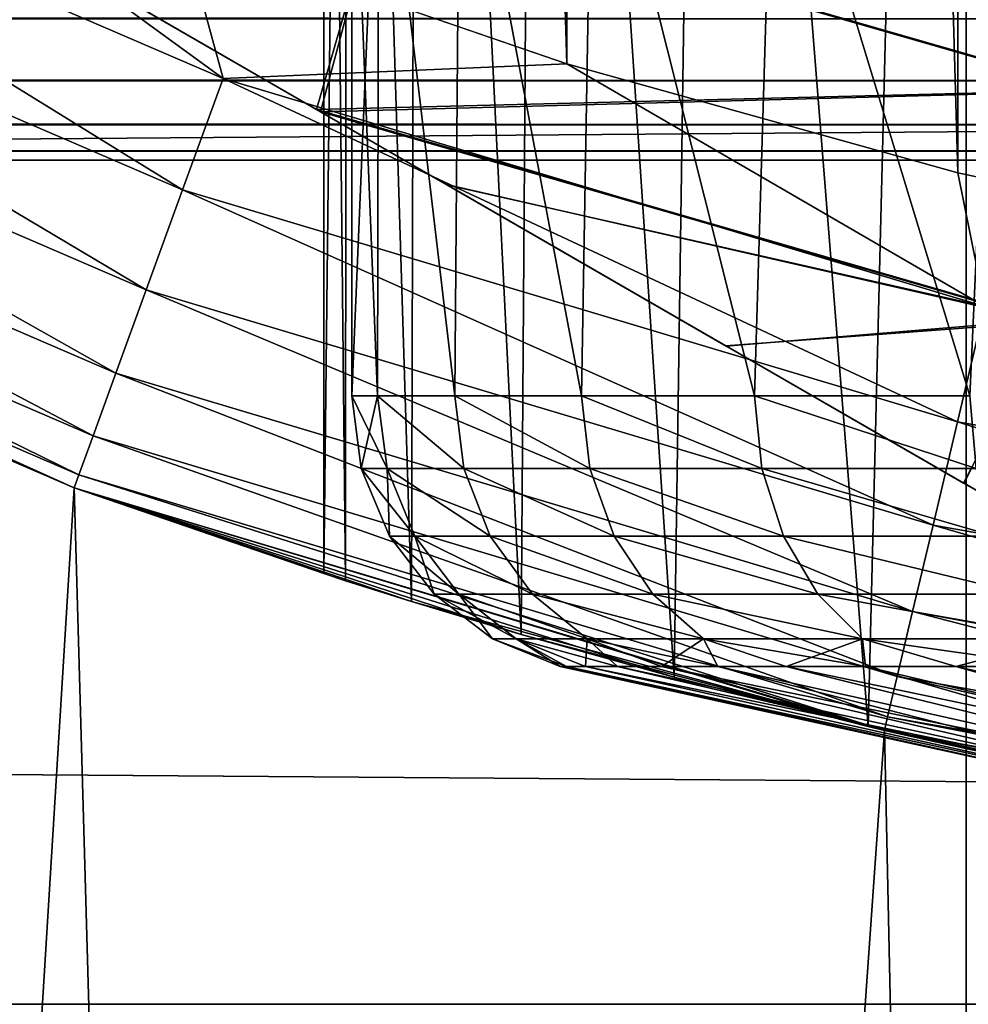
# Model space of a CAD drawing. Header units: millimetres. Extents: x -128 to 173, y -40 to 30.
# Tile 149 of 256: x 71.96 to 73.65, y -13.14 to -11.38. Entities that reach past the tile are written whole.
import ezdxf

# ---------------------------------------------------------------- set-up
doc = ezdxf.new("R2010")
doc.units = ezdxf.units.MM
doc.header["$LTSCALE"] = 56.728605
for name, color, linetype in [('205', 7, 'CONTINUOUS'), ('206', 7, 'CONTINUOUS'), ('208', 7, 'CONTINUOUS'), ('209', 7, 'CONTINUOUS'), ('210', 7, 'CONTINUOUS'), ('212', 7, 'CONTINUOUS'), ('230', 7, 'CONTINUOUS'), ('235', 7, 'CONTINUOUS'), ('236', 7, 'CONTINUOUS'), ('242', 7, 'CONTINUOUS'), ('4', 7, 'CONTINUOUS'), ('74', 7, 'CONTINUOUS'), ('76', 7, 'CONTINUOUS'), ('86', 7, 'CONTINUOUS')]:
    doc.layers.add(name, color=color, linetype=linetype)

msp = doc.modelspace()

# ---------------------------------------------------------------- linework, layer by layer
at = {"layer": '205', "color": 7, "linetype": 'CONTINUOUS'}
for points in [[(73.6335, 11.6526, -47.6), (74.343, -11.8045, -47.6), (74.343, 11.8045, -47.6), (73.6335, 11.6526, -47.6)], [(72.9344, 11.458, -47.6), (73.6335, -11.6526, -47.6), (73.6335, 11.6526, -47.6), (72.9344, 11.458, -47.6)], [(73.6335, -11.6526, -47.6), (74.343, -11.8045, -47.6), (73.6335, 11.6526, -47.6), (73.6335, -11.6526, -47.6)], [(72.2489, 11.2218, -47.6), (72.9344, -11.458, -47.6), (72.9344, 11.458, -47.6), (72.2489, 11.2218, -47.6)], [(72.9344, -11.458, -47.6), (73.6335, -11.6526, -47.6), (72.9344, 11.458, -47.6), (72.9344, -11.458, -47.6)], [(72.2489, -11.2218, -47.6), (72.9344, -11.458, -47.6), (72.2489, 11.2218, -47.6), (72.2489, -11.2218, -47.6)]]:
    msp.add_3dface(points, dxfattribs=at)
at = {"layer": '206', "color": 7, "linetype": 'CONTINUOUS'}
for points in [[(70.92, -11.1106, -47.6986), (72.2476, -11.6833, -47.6986), (71.015, -10.9215, -47.6248), (70.92, -11.1106, -47.6986)], [(71.5792, -10.9446, -47.6), (71.015, -10.9215, -47.6248), (72.32, -11.4844, -47.6248), (71.5792, -10.9446, -47.6)], [(71.015, -10.9215, -47.6248), (72.2476, -11.6833, -47.6986), (72.32, -11.4844, -47.6248), (71.015, -10.9215, -47.6248)], [(72.2489, -11.2218, -47.6), (71.5792, -10.9446, -47.6), (72.32, -11.4844, -47.6248), (72.2489, -11.2218, -47.6)], [(70.8348, -11.2803, -47.8177), (72.1827, -11.8617, -47.8177), (70.92, -11.1106, -47.6986), (70.8348, -11.2803, -47.8177)], [(70.92, -11.1106, -47.6986), (72.1827, -11.8617, -47.8177), (72.2476, -11.6833, -47.6986), (70.92, -11.1106, -47.6986)], [(72.9344, -11.458, -47.6), (72.2489, -11.2218, -47.6), (72.32, -11.4844, -47.6248), (72.9344, -11.458, -47.6)], [(70.7637, -11.422, -47.9762), (72.1285, -12.0107, -47.9762), (70.8348, -11.2803, -47.8177), (70.7637, -11.422, -47.9762)], [(70.8348, -11.2803, -47.8177), (72.1285, -12.0107, -47.9762), (72.1827, -11.8617, -47.8177), (70.8348, -11.2803, -47.8177)], [(70.7101, -11.5286, -48.1659), (72.0876, -12.1229, -48.1659), (70.7637, -11.422, -47.9762), (70.7101, -11.5286, -48.1659)], [(70.7637, -11.422, -47.9762), (72.0876, -12.1229, -48.1659), (72.1285, -12.0107, -47.9762), (70.7637, -11.422, -47.9762)], [(72.9344, -11.458, -47.6), (72.32, -11.4844, -47.6248), (73.6815, -11.892, -47.6248), (72.9344, -11.458, -47.6)], [(73.6335, -11.6526, -47.6), (72.9344, -11.458, -47.6), (73.6815, -11.892, -47.6248), (73.6335, -11.6526, -47.6)], [(72.2476, -11.6833, -47.6986), (73.6327, -12.0979, -47.6986), (72.32, -11.4844, -47.6248), (72.2476, -11.6833, -47.6986)], [(72.32, -11.4844, -47.6248), (73.6327, -12.0979, -47.6986), (73.6815, -11.892, -47.6248), (72.32, -11.4844, -47.6248)], [(70.6769, -11.5948, -48.3775), (72.0623, -12.1924, -48.3775), (70.7101, -11.5286, -48.1659), (70.6769, -11.5948, -48.3775)], [(70.7101, -11.5286, -48.1659), (72.0623, -12.1924, -48.3775), (72.0876, -12.1229, -48.1659), (70.7101, -11.5286, -48.1659)], [(70.6656, -11.6172, -48.6), (72.0537, -12.216, -48.6), (70.6769, -11.5948, -48.3775), (70.6656, -11.6172, -48.6)], [(70.6769, -11.5948, -48.3775), (72.0537, -12.216, -48.6), (72.0623, -12.1924, -48.3775), (70.6769, -11.5948, -48.3775)], [(74.343, -11.8045, -47.6), (73.6335, -11.6526, -47.6), (73.6815, -11.892, -47.6248), (74.343, -11.8045, -47.6)], [(72.1827, -11.8617, -47.8177), (73.5889, -12.2827, -47.8177), (72.2476, -11.6833, -47.6986), (72.1827, -11.8617, -47.8177)], [(72.2476, -11.6833, -47.6986), (73.5889, -12.2827, -47.8177), (73.6327, -12.0979, -47.6986), (72.2476, -11.6833, -47.6986)], [(72.1285, -12.0107, -47.9762), (73.5524, -12.437, -47.9762), (72.1827, -11.8617, -47.8177), (72.1285, -12.0107, -47.9762)], [(72.1827, -11.8617, -47.8177), (73.5524, -12.437, -47.9762), (73.5889, -12.2827, -47.8177), (72.1827, -11.8617, -47.8177)], [(73.6327, -12.0979, -47.6986), (75.0566, -12.349, -47.6986), (73.6815, -11.892, -47.6248), (73.6327, -12.0979, -47.6986)], [(72.0876, -12.1229, -48.1659), (73.5249, -12.5531, -48.1659), (72.1285, -12.0107, -47.9762), (72.0876, -12.1229, -48.1659)], [(72.1285, -12.0107, -47.9762), (73.5249, -12.5531, -48.1659), (73.5524, -12.437, -47.9762), (72.1285, -12.0107, -47.9762)], [(73.5889, -12.2827, -47.8177), (75.0346, -12.5376, -47.8177), (73.6327, -12.0979, -47.6986), (73.5889, -12.2827, -47.8177)], [(73.6327, -12.0979, -47.6986), (75.0346, -12.5376, -47.8177), (75.0566, -12.349, -47.6986), (73.6327, -12.0979, -47.6986)], [(72.0623, -12.1924, -48.3775), (73.5078, -12.6252, -48.3775), (72.0876, -12.1229, -48.1659), (72.0623, -12.1924, -48.3775)], [(72.0876, -12.1229, -48.1659), (73.5078, -12.6252, -48.3775), (73.5249, -12.5531, -48.1659), (72.0876, -12.1229, -48.1659)], [(72.0537, -12.216, -48.6), (73.502, -12.6496, -48.6), (72.0623, -12.1924, -48.3775), (72.0537, -12.216, -48.6)], [(72.0623, -12.1924, -48.3775), (73.502, -12.6496, -48.6), (73.5078, -12.6252, -48.3775), (72.0623, -12.1924, -48.3775)], [(73.5524, -12.437, -47.9762), (75.0162, -12.6951, -47.9762), (73.5889, -12.2827, -47.8177), (73.5524, -12.437, -47.9762)], [(73.5889, -12.2827, -47.8177), (75.0162, -12.6951, -47.9762), (75.0346, -12.5376, -47.8177), (73.5889, -12.2827, -47.8177)], [(73.5249, -12.5531, -48.1659), (75.0023, -12.8136, -48.1659), (73.5524, -12.437, -47.9762), (73.5249, -12.5531, -48.1659)], [(73.5524, -12.437, -47.9762), (75.0023, -12.8136, -48.1659), (75.0162, -12.6951, -47.9762), (73.5524, -12.437, -47.9762)], [(73.5078, -12.6252, -48.3775), (74.9937, -12.8872, -48.3775), (73.5249, -12.5531, -48.1659), (73.5078, -12.6252, -48.3775)], [(73.5249, -12.5531, -48.1659), (74.9937, -12.8872, -48.3775), (75.0023, -12.8136, -48.1659), (73.5249, -12.5531, -48.1659)], [(73.502, -12.6496, -48.6), (74.9908, -12.9121, -48.6), (73.5078, -12.6252, -48.3775), (73.502, -12.6496, -48.6)], [(73.5078, -12.6252, -48.3775), (74.9908, -12.9121, -48.6), (74.9937, -12.8872, -48.3775), (73.5078, -12.6252, -48.3775)]]:
    msp.add_3dface(points, dxfattribs=at)
at = {"layer": '208', "color": 7, "linetype": 'CONTINUOUS'}
for points in [[(72.5, -12.3693, -63.1), (72.5, -8.665, -63.1), (72.5413, -8.684, -62.5264), (72.5, -12.3693, -63.1)], [(72.5391, -12.3819, -62.5418), (72.5, -12.3693, -63.1), (72.5413, -8.684, -62.5264), (72.5391, -12.3819, -62.5418)], [(72.6568, -12.4189, -61.9911), (72.5391, -12.3819, -62.5418), (72.5413, -8.684, -62.5264), (72.6568, -12.4189, -61.9911)], [(72.6667, -8.7401, -61.9572), (72.6568, -12.4189, -61.9911), (72.5413, -8.684, -62.5264), (72.6667, -8.7401, -61.9572)], [(72.8529, -12.4779, -61.4572), (72.6568, -12.4189, -61.9911), (72.6667, -8.7401, -61.9572), (72.8529, -12.4779, -61.4572)], [(72.8787, -8.83, -61.4011), (72.8529, -12.4779, -61.4572), (72.6667, -8.7401, -61.9572), (72.8787, -8.83, -61.4011)], [(73.1264, -12.5546, -60.9509), (72.8529, -12.4779, -61.4572), (72.8787, -8.83, -61.4011), (73.1264, -12.5546, -60.9509)], [(73.1786, -8.9471, -60.871), (73.1264, -12.5546, -60.9509), (72.8787, -8.83, -61.4011), (73.1786, -8.9471, -60.871)], [(73.4727, -12.6426, -60.4855), (73.1264, -12.5546, -60.9509), (73.1786, -8.9471, -60.871), (73.4727, -12.6426, -60.4855)], [(73.5616, -9.0801, -60.386), (73.4727, -12.6426, -60.4855), (73.1786, -8.9471, -60.871), (73.5616, -9.0801, -60.386)], [(73.8839, -12.7341, -60.0741), (73.4727, -12.6426, -60.4855), (73.5616, -9.0801, -60.386), (73.8839, -12.7341, -60.0741)], [(74.0153, -9.2146, -59.9653), (73.8839, -12.7341, -60.0741), (73.5616, -9.0801, -60.386), (74.0153, -9.2146, -59.9653)]]:
    msp.add_3dface(points, dxfattribs=at)
at = {"layer": '209', "color": 7, "linetype": 'CONTINUOUS'}
for points in [[(72.5, -8.665, -63.1), (72.5, -12.3693, -63.1), (72.5391, -12.3819, -63.6582), (72.5, -8.665, -63.1)], [(72.5, -8.665, -63.1), (72.5391, -12.3819, -63.6582), (72.5413, -8.684, -63.6736), (72.5, -8.665, -63.1)], [(72.5391, -12.3819, -63.6582), (72.6568, -12.4189, -64.2089), (72.5413, -8.684, -63.6736), (72.5391, -12.3819, -63.6582)], [(72.5413, -8.684, -63.6736), (72.6568, -12.4189, -64.2089), (72.6667, -8.7401, -64.2428), (72.5413, -8.684, -63.6736)], [(72.6568, -12.4189, -64.2089), (72.8529, -12.4779, -64.7428), (72.6667, -8.7401, -64.2428), (72.6568, -12.4189, -64.2089)], [(72.6667, -8.7401, -64.2428), (72.8529, -12.4779, -64.7428), (72.8787, -8.83, -64.7989), (72.6667, -8.7401, -64.2428)], [(72.8529, -12.4779, -64.7428), (73.1264, -12.5546, -65.2491), (72.8787, -8.83, -64.7989), (72.8529, -12.4779, -64.7428)], [(72.8787, -8.83, -64.7989), (73.1264, -12.5546, -65.2491), (73.1786, -8.9471, -65.329), (72.8787, -8.83, -64.7989)], [(73.1264, -12.5546, -65.2491), (73.4727, -12.6426, -65.7145), (73.1786, -8.9471, -65.329), (73.1264, -12.5546, -65.2491)], [(73.1786, -8.9471, -65.329), (73.4727, -12.6426, -65.7145), (73.5616, -9.0801, -65.814), (73.1786, -8.9471, -65.329)], [(73.4727, -12.6426, -65.7145), (73.8839, -12.7341, -66.1259), (73.5616, -9.0801, -65.814), (73.4727, -12.6426, -65.7145)], [(73.5616, -9.0801, -65.814), (73.8839, -12.7341, -66.1259), (74.0153, -9.2146, -66.2347), (73.5616, -9.0801, -65.814)]]:
    msp.add_3dface(points, dxfattribs=at)
at = {"layer": '210', "color": 7, "linetype": 'CONTINUOUS'}
for points in [[(72.9222, -12.5351, -63.1), (72.9337, -12.5351, -63.3858), (74.0775, -12.7888, -63.1), (72.9222, -12.5351, -63.1)], [(72.9337, -12.5351, -62.8142), (72.9222, -12.5351, -63.1), (74.0775, -12.7888, -63.1), (72.9337, -12.5351, -62.8142)], [(72.9337, -12.5351, -63.3858), (72.9679, -12.5351, -63.6698), (74.1072, -12.7888, -63.478), (72.9337, -12.5351, -63.3858)], [(74.0775, -12.7888, -63.1), (72.9337, -12.5351, -63.3858), (74.1072, -12.7888, -63.478), (74.0775, -12.7888, -63.1)], [(72.9679, -12.5351, -62.5302), (72.9337, -12.5351, -62.8142), (74.1072, -12.7888, -62.7219), (72.9679, -12.5351, -62.5302)], [(74.1072, -12.7888, -62.7219), (72.9337, -12.5351, -62.8142), (74.0775, -12.7888, -63.1), (74.1072, -12.7888, -62.7219)], [(72.9679, -12.5351, -63.6698), (73.0247, -12.5351, -63.9502), (74.1072, -12.7888, -63.478), (72.9679, -12.5351, -63.6698)], [(73.0247, -12.5351, -62.2498), (72.9679, -12.5351, -62.5302), (74.1955, -12.7888, -62.3532), (73.0247, -12.5351, -62.2498)], [(74.1955, -12.7888, -62.3532), (72.9679, -12.5351, -62.5302), (74.1072, -12.7888, -62.7219), (74.1955, -12.7888, -62.3532)], [(73.0247, -12.5351, -63.9502), (73.1037, -12.5351, -64.2251), (74.1955, -12.7888, -63.8468), (73.0247, -12.5351, -63.9502)], [(74.1072, -12.7888, -63.478), (73.0247, -12.5351, -63.9502), (74.1955, -12.7888, -63.8468), (74.1072, -12.7888, -63.478)], [(73.1037, -12.5351, -61.9749), (73.0247, -12.5351, -62.2498), (74.1955, -12.7888, -62.3532), (73.1037, -12.5351, -61.9749)], [(73.1037, -12.5351, -64.2251), (73.2045, -12.5351, -64.4929), (74.1955, -12.7888, -63.8468), (73.1037, -12.5351, -64.2251)], [(73.2045, -12.5351, -61.7071), (73.1037, -12.5351, -61.9749), (74.3403, -12.7888, -62.0027), (73.2045, -12.5351, -61.7071)], [(74.3403, -12.7888, -62.0027), (73.1037, -12.5351, -61.9749), (74.1955, -12.7888, -62.3532), (74.3403, -12.7888, -62.0027)], [(73.2045, -12.5351, -64.4929), (73.3263, -12.5351, -64.7517), (74.3402, -12.7888, -64.1972), (73.2045, -12.5351, -64.4929)], [(74.1955, -12.7888, -63.8468), (73.2045, -12.5351, -64.4929), (74.3402, -12.7888, -64.1972), (74.1955, -12.7888, -63.8468)], [(73.3263, -12.5351, -61.4483), (73.2045, -12.5351, -61.7071), (74.3403, -12.7888, -62.0027), (73.3263, -12.5351, -61.4483)], [(73.3263, -12.5351, -64.7517), (73.4684, -12.5351, -65), (74.3402, -12.7888, -64.1972), (73.3263, -12.5351, -64.7517)], [(73.4684, -12.5351, -61.2), (73.3263, -12.5351, -61.4483), (74.538, -12.7888, -61.6791), (73.4684, -12.5351, -61.2)], [(74.538, -12.7888, -61.6791), (73.3263, -12.5351, -61.4483), (74.3403, -12.7888, -62.0027), (74.538, -12.7888, -61.6791)], [(73.4684, -12.5351, -65), (73.6299, -12.5351, -65.2361), (74.5379, -12.7888, -64.5208), (73.4684, -12.5351, -65)], [(74.3402, -12.7888, -64.1972), (73.4684, -12.5351, -65), (74.5379, -12.7888, -64.5208), (74.3402, -12.7888, -64.1972)], [(73.6299, -12.5351, -60.9639), (73.4684, -12.5351, -61.2), (74.538, -12.7888, -61.6791), (73.6299, -12.5351, -60.9639)], [(73.6299, -12.5351, -65.2361), (73.8097, -12.5351, -65.4586), (74.5379, -12.7888, -64.5208), (73.6299, -12.5351, -65.2361)], [(73.8097, -12.5351, -60.7414), (73.6299, -12.5351, -60.9639), (74.7837, -12.7888, -61.3904), (73.8097, -12.5351, -60.7414)], [(74.7837, -12.7888, -61.3904), (73.6299, -12.5351, -60.9639), (74.538, -12.7888, -61.6791), (74.7837, -12.7888, -61.3904)]]:
    msp.add_3dface(points, dxfattribs=at)
at = {"layer": '212', "color": 7, "linetype": 'CONTINUOUS'}
for points in [[(72.55, -10.9, -63.1), (72.5986, -10.9, -63.7179), (72.55, -12.0517, -63.1), (72.55, -10.9, -63.1)], [(72.55, -12.0517, -63.1), (72.5986, -10.9, -63.7179), (72.5963, -12.0517, -63.7032), (72.55, -12.0517, -63.1)], [(72.5986, -10.9, -62.4821), (72.55, -10.9, -63.1), (72.5963, -12.0517, -62.4968), (72.5986, -10.9, -62.4821)], [(72.5963, -12.0517, -62.4968), (72.55, -10.9, -63.1), (72.55, -12.0517, -63.1), (72.5963, -12.0517, -62.4968)], [(72.5963, -12.0517, -63.7032), (72.5986, -10.9, -63.7179), (72.7342, -12.0517, -64.2922), (72.5963, -12.0517, -63.7032)], [(72.7342, -12.0517, -61.9078), (72.5986, -10.9, -62.4821), (72.5963, -12.0517, -62.4968), (72.7342, -12.0517, -61.9078)], [(72.5986, -10.9, -63.7179), (72.7433, -10.9, -64.3206), (72.7342, -12.0517, -64.2922), (72.5986, -10.9, -63.7179)], [(72.7433, -10.9, -61.8794), (72.5986, -10.9, -62.4821), (72.7342, -12.0517, -61.9078), (72.7433, -10.9, -61.8794)], [(72.7342, -12.0517, -64.2922), (72.7433, -10.9, -64.3206), (72.9605, -12.0517, -64.8533), (72.7342, -12.0517, -64.2922)], [(72.9605, -12.0517, -61.3467), (72.7433, -10.9, -61.8794), (72.7342, -12.0517, -61.9078), (72.9605, -12.0517, -61.3467)], [(72.7433, -10.9, -64.3206), (72.9805, -10.9, -64.8933), (72.9605, -12.0517, -64.8533), (72.7433, -10.9, -64.3206)], [(72.9805, -10.9, -61.3067), (72.7433, -10.9, -61.8794), (72.9605, -12.0517, -61.3467), (72.9805, -10.9, -61.3067)], [(72.9605, -12.0517, -64.8533), (72.9805, -10.9, -64.8933), (73.2697, -12.0517, -65.3733), (72.9605, -12.0517, -64.8533)], [(73.2697, -12.0517, -60.8267), (72.9805, -10.9, -61.3067), (72.9605, -12.0517, -61.3467), (73.2697, -12.0517, -60.8267)], [(72.9805, -10.9, -64.8933), (73.3044, -10.9, -65.4218), (73.2697, -12.0517, -65.3733), (72.9805, -10.9, -64.8933)], [(73.3044, -10.9, -60.7782), (72.9805, -10.9, -61.3067), (73.2697, -12.0517, -60.8267), (73.3044, -10.9, -60.7782)], [(73.2697, -12.0517, -65.3733), (73.3044, -10.9, -65.4218), (73.6547, -12.0517, -65.8399), (73.2697, -12.0517, -65.3733)], [(73.6547, -12.0517, -60.3601), (73.3044, -10.9, -60.7782), (73.2697, -12.0517, -60.8267), (73.6547, -12.0517, -60.3601)], [(73.3044, -10.9, -65.4218), (73.7069, -10.9, -65.8931), (73.6547, -12.0517, -65.8399), (73.3044, -10.9, -65.4218)], [(73.7069, -10.9, -60.3069), (73.3044, -10.9, -60.7782), (73.6547, -12.0517, -60.3601), (73.7069, -10.9, -60.3069)]]:
    msp.add_3dface(points, dxfattribs=at)
at = {"layer": '230', "color": 7, "linetype": 'CONTINUOUS'}
for points in [[(72.5963, -12.0517, -62.4968), (72.55, -12.0517, -63.1), (72.6132, -12.1815, -62.4998), (72.5963, -12.0517, -62.4968)], [(72.55, -12.0517, -63.1), (72.5963, -12.0517, -63.7032), (72.5671, -12.1815, -63.1), (72.55, -12.0517, -63.1)], [(72.55, -12.0517, -63.1), (72.5671, -12.1815, -63.1), (72.6132, -12.1815, -62.4998), (72.55, -12.0517, -63.1)], [(72.5963, -12.0517, -63.7032), (72.6132, -12.1815, -63.7002), (72.5671, -12.1815, -63.1), (72.5963, -12.0517, -63.7032)], [(72.7342, -12.0517, -61.9078), (72.5963, -12.0517, -62.4968), (72.7503, -12.1815, -61.9136), (72.7342, -12.0517, -61.9078)], [(72.5963, -12.0517, -62.4968), (72.6132, -12.1815, -62.4998), (72.7503, -12.1815, -61.9136), (72.5963, -12.0517, -62.4968)], [(72.5963, -12.0517, -63.7032), (72.7342, -12.0517, -64.2922), (72.7503, -12.1815, -64.2864), (72.5963, -12.0517, -63.7032)], [(72.5963, -12.0517, -63.7032), (72.7503, -12.1815, -64.2864), (72.6132, -12.1815, -63.7002), (72.5963, -12.0517, -63.7032)], [(72.9605, -12.0517, -61.3467), (72.7342, -12.0517, -61.9078), (72.9753, -12.1815, -61.3553), (72.9605, -12.0517, -61.3467)], [(72.7342, -12.0517, -61.9078), (72.7503, -12.1815, -61.9136), (72.9753, -12.1815, -61.3553), (72.7342, -12.0517, -61.9078)], [(72.7342, -12.0517, -64.2922), (72.9605, -12.0517, -64.8533), (72.9753, -12.1815, -64.8447), (72.7342, -12.0517, -64.2922)], [(72.7342, -12.0517, -64.2922), (72.9753, -12.1815, -64.8447), (72.7503, -12.1815, -64.2864), (72.7342, -12.0517, -64.2922)], [(73.2697, -12.0517, -60.8267), (72.9605, -12.0517, -61.3467), (73.2829, -12.1815, -60.8378), (73.2697, -12.0517, -60.8267)], [(72.9605, -12.0517, -61.3467), (72.9753, -12.1815, -61.3553), (73.2829, -12.1815, -60.8378), (72.9605, -12.0517, -61.3467)], [(72.9605, -12.0517, -64.8533), (73.2697, -12.0517, -65.3733), (73.2829, -12.1815, -65.3622), (72.9605, -12.0517, -64.8533)], [(72.9605, -12.0517, -64.8533), (73.2829, -12.1815, -65.3622), (72.9753, -12.1815, -64.8447), (72.9605, -12.0517, -64.8533)], [(73.6547, -12.0517, -60.3601), (73.2697, -12.0517, -60.8267), (73.6658, -12.1815, -60.3733), (73.6547, -12.0517, -60.3601)], [(73.2697, -12.0517, -60.8267), (73.2829, -12.1815, -60.8378), (73.6658, -12.1815, -60.3733), (73.2697, -12.0517, -60.8267)], [(73.2697, -12.0517, -65.3733), (73.6547, -12.0517, -65.8399), (73.6658, -12.1815, -65.8267), (73.2697, -12.0517, -65.3733)], [(73.2697, -12.0517, -65.3733), (73.6658, -12.1815, -65.8267), (73.2829, -12.1815, -65.3622), (73.2697, -12.0517, -65.3733)], [(72.6174, -12.3024, -63.1), (72.6627, -12.3024, -62.5085), (72.5671, -12.1815, -63.1), (72.6174, -12.3024, -63.1)], [(72.6132, -12.1815, -63.7002), (72.6174, -12.3024, -63.1), (72.5671, -12.1815, -63.1), (72.6132, -12.1815, -63.7002)], [(72.5671, -12.1815, -63.1), (72.6627, -12.3024, -62.5085), (72.6132, -12.1815, -62.4998), (72.5671, -12.1815, -63.1)], [(72.7976, -12.3024, -64.2691), (72.6627, -12.3024, -63.6915), (72.6132, -12.1815, -63.7002), (72.7976, -12.3024, -64.2691)], [(72.7503, -12.1815, -64.2864), (72.7976, -12.3024, -64.2691), (72.6132, -12.1815, -63.7002), (72.7503, -12.1815, -64.2864)], [(72.6627, -12.3024, -63.6915), (72.6174, -12.3024, -63.1), (72.6132, -12.1815, -63.7002), (72.6627, -12.3024, -63.6915)], [(72.6627, -12.3024, -62.5085), (72.7976, -12.3024, -61.9309), (72.6132, -12.1815, -62.4998), (72.6627, -12.3024, -62.5085)], [(72.6132, -12.1815, -62.4998), (72.7976, -12.3024, -61.9309), (72.7503, -12.1815, -61.9136), (72.6132, -12.1815, -62.4998)], [(73.0189, -12.3024, -64.8195), (72.7976, -12.3024, -64.2691), (72.7503, -12.1815, -64.2864), (73.0189, -12.3024, -64.8195)], [(72.9753, -12.1815, -64.8447), (73.0189, -12.3024, -64.8195), (72.7503, -12.1815, -64.2864), (72.9753, -12.1815, -64.8447)], [(72.7976, -12.3024, -61.9309), (73.0189, -12.3024, -61.3805), (72.7503, -12.1815, -61.9136), (72.7976, -12.3024, -61.9309)], [(72.7503, -12.1815, -61.9136), (73.0189, -12.3024, -61.3805), (72.9753, -12.1815, -61.3553), (72.7503, -12.1815, -61.9136)], [(73.3215, -12.3024, -65.3297), (73.0189, -12.3024, -64.8195), (72.9753, -12.1815, -64.8447), (73.3215, -12.3024, -65.3297)], [(73.2829, -12.1815, -65.3622), (73.3215, -12.3024, -65.3297), (72.9753, -12.1815, -64.8447), (73.2829, -12.1815, -65.3622)], [(73.0189, -12.3024, -61.3805), (73.3215, -12.3024, -60.8703), (72.9753, -12.1815, -61.3553), (73.0189, -12.3024, -61.3805)], [(72.9753, -12.1815, -61.3553), (73.3215, -12.3024, -60.8703), (73.2829, -12.1815, -60.8378), (72.9753, -12.1815, -61.3553)], [(73.6982, -12.3024, -65.7879), (73.3215, -12.3024, -65.3297), (73.2829, -12.1815, -65.3622), (73.6982, -12.3024, -65.7879)], [(73.6658, -12.1815, -65.8267), (73.6982, -12.3024, -65.7879), (73.2829, -12.1815, -65.3622), (73.6658, -12.1815, -65.8267)], [(73.3215, -12.3024, -60.8703), (73.6982, -12.3024, -60.4121), (73.2829, -12.1815, -60.8378), (73.3215, -12.3024, -60.8703)], [(73.2829, -12.1815, -60.8378), (73.6982, -12.3024, -60.4121), (73.6658, -12.1815, -60.3733), (73.2829, -12.1815, -60.8378)], [(72.6973, -12.4062, -63.1), (72.7415, -12.4062, -62.5224), (72.6174, -12.3024, -63.1), (72.6973, -12.4062, -63.1)], [(72.6627, -12.3024, -63.6915), (72.6973, -12.4062, -63.1), (72.6174, -12.3024, -63.1), (72.6627, -12.3024, -63.6915)], [(72.6174, -12.3024, -63.1), (72.7415, -12.4062, -62.5224), (72.6627, -12.3024, -62.5085), (72.6174, -12.3024, -63.1)], [(72.8728, -12.4062, -64.2417), (72.7415, -12.4062, -63.6776), (72.6627, -12.3024, -63.6915), (72.8728, -12.4062, -64.2417)], [(72.7976, -12.3024, -64.2691), (72.8728, -12.4062, -64.2417), (72.6627, -12.3024, -63.6915), (72.7976, -12.3024, -64.2691)], [(72.7415, -12.4062, -63.6776), (72.6973, -12.4062, -63.1), (72.6627, -12.3024, -63.6915), (72.7415, -12.4062, -63.6776)], [(72.7415, -12.4062, -62.5224), (72.8728, -12.4062, -61.9583), (72.6627, -12.3024, -62.5085), (72.7415, -12.4062, -62.5224)], [(72.6627, -12.3024, -62.5085), (72.8728, -12.4062, -61.9583), (72.7976, -12.3024, -61.9309), (72.6627, -12.3024, -62.5085)], [(73.0883, -12.4062, -64.7794), (72.8728, -12.4062, -64.2417), (72.7976, -12.3024, -64.2691), (73.0883, -12.4062, -64.7794)], [(73.0189, -12.3024, -64.8195), (73.0883, -12.4062, -64.7794), (72.7976, -12.3024, -64.2691), (73.0189, -12.3024, -64.8195)], [(72.8728, -12.4062, -61.9583), (73.0883, -12.4062, -61.4206), (72.7976, -12.3024, -61.9309), (72.8728, -12.4062, -61.9583)], [(72.7976, -12.3024, -61.9309), (73.0883, -12.4062, -61.4206), (73.0189, -12.3024, -61.3805), (72.7976, -12.3024, -61.9309)], [(73.3829, -12.4062, -65.2781), (73.0883, -12.4062, -64.7794), (73.0189, -12.3024, -64.8195), (73.3829, -12.4062, -65.2781)], [(73.3215, -12.3024, -65.3297), (73.3829, -12.4062, -65.2781), (73.0189, -12.3024, -64.8195), (73.3215, -12.3024, -65.3297)], [(73.0883, -12.4062, -61.4206), (73.3829, -12.4062, -60.9219), (73.0189, -12.3024, -61.3805), (73.0883, -12.4062, -61.4206)], [(73.0189, -12.3024, -61.3805), (73.3829, -12.4062, -60.9219), (73.3215, -12.3024, -60.8703), (73.0189, -12.3024, -61.3805)], [(73.7499, -12.4062, -65.7262), (73.3829, -12.4062, -65.2781), (73.3215, -12.3024, -65.3297), (73.7499, -12.4062, -65.7262)], [(73.6982, -12.3024, -65.7879), (73.7499, -12.4062, -65.7262), (73.3215, -12.3024, -65.3297), (73.6982, -12.3024, -65.7879)], [(73.3829, -12.4062, -60.9219), (73.7499, -12.4062, -60.4738), (73.3215, -12.3024, -60.8703), (73.3829, -12.4062, -60.9219)], [(73.3215, -12.3024, -60.8703), (73.7499, -12.4062, -60.4738), (73.6982, -12.3024, -60.4121), (73.3215, -12.3024, -60.8703)], [(72.8015, -12.4856, -63.1), (72.8441, -12.4856, -62.5406), (72.6973, -12.4062, -63.1), (72.8015, -12.4856, -63.1)], [(72.7415, -12.4062, -63.6776), (72.8015, -12.4856, -63.1), (72.6973, -12.4062, -63.1), (72.7415, -12.4062, -63.6776)], [(72.6973, -12.4062, -63.1), (72.8441, -12.4856, -62.5406), (72.7415, -12.4062, -62.5224), (72.6973, -12.4062, -63.1)], [(72.9708, -12.4856, -64.206), (72.8441, -12.4856, -63.6594), (72.7415, -12.4062, -63.6776), (72.9708, -12.4856, -64.206)], [(72.8728, -12.4062, -64.2417), (72.9708, -12.4856, -64.206), (72.7415, -12.4062, -63.6776), (72.8728, -12.4062, -64.2417)], [(72.8441, -12.4856, -63.6594), (72.8015, -12.4856, -63.1), (72.7415, -12.4062, -63.6776), (72.8441, -12.4856, -63.6594)], [(72.8441, -12.4856, -62.5406), (72.9708, -12.4856, -61.994), (72.7415, -12.4062, -62.5224), (72.8441, -12.4856, -62.5406)], [(72.7415, -12.4062, -62.5224), (72.9708, -12.4856, -61.994), (72.8728, -12.4062, -61.9583), (72.7415, -12.4062, -62.5224)], [(73.1787, -12.4856, -64.7271), (72.9708, -12.4856, -64.206), (72.8728, -12.4062, -64.2417), (73.1787, -12.4856, -64.7271)], [(73.0883, -12.4062, -64.7794), (73.1787, -12.4856, -64.7271), (72.8728, -12.4062, -64.2417), (73.0883, -12.4062, -64.7794)], [(72.9708, -12.4856, -61.994), (73.1787, -12.4856, -61.4729), (72.8728, -12.4062, -61.9583), (72.9708, -12.4856, -61.994)], [(72.8728, -12.4062, -61.9583), (73.1787, -12.4856, -61.4729), (73.0883, -12.4062, -61.4206), (72.8728, -12.4062, -61.9583)], [(73.463, -12.4856, -65.2108), (73.1787, -12.4856, -64.7271), (73.0883, -12.4062, -64.7794), (73.463, -12.4856, -65.2108)], [(73.3829, -12.4062, -65.2781), (73.463, -12.4856, -65.2108), (73.0883, -12.4062, -64.7794), (73.3829, -12.4062, -65.2781)], [(73.1787, -12.4856, -61.4729), (73.463, -12.4856, -60.9892), (73.0883, -12.4062, -61.4206), (73.1787, -12.4856, -61.4729)], [(73.0883, -12.4062, -61.4206), (73.463, -12.4856, -60.9892), (73.3829, -12.4062, -60.9219), (73.0883, -12.4062, -61.4206)], [(73.8172, -12.4856, -65.6459), (73.463, -12.4856, -65.2108), (73.3829, -12.4062, -65.2781), (73.8172, -12.4856, -65.6459)], [(73.7499, -12.4062, -65.7262), (73.8172, -12.4856, -65.6459), (73.3829, -12.4062, -65.2781), (73.7499, -12.4062, -65.7262)], [(73.463, -12.4856, -60.9892), (73.8172, -12.4856, -60.5541), (73.3829, -12.4062, -60.9219), (73.463, -12.4856, -60.9892)], [(73.3829, -12.4062, -60.9219), (73.8172, -12.4856, -60.5541), (73.7499, -12.4062, -60.4738), (73.3829, -12.4062, -60.9219)], [(72.9222, -12.5351, -63.1), (72.9337, -12.5351, -62.8142), (72.8015, -12.4856, -63.1), (72.9222, -12.5351, -63.1)], [(72.8441, -12.4856, -63.6594), (72.9222, -12.5351, -63.1), (72.8015, -12.4856, -63.1), (72.8441, -12.4856, -63.6594)], [(72.8015, -12.4856, -63.1), (72.9337, -12.5351, -62.8142), (72.8441, -12.4856, -62.5406), (72.8015, -12.4856, -63.1)], [(72.9679, -12.5351, -63.6698), (72.9337, -12.5351, -63.3858), (72.8441, -12.4856, -63.6594), (72.9679, -12.5351, -63.6698)], [(72.9708, -12.4856, -64.206), (72.9679, -12.5351, -63.6698), (72.8441, -12.4856, -63.6594), (72.9708, -12.4856, -64.206)], [(72.9337, -12.5351, -63.3858), (72.9222, -12.5351, -63.1), (72.8441, -12.4856, -63.6594), (72.9337, -12.5351, -63.3858)], [(72.9337, -12.5351, -62.8142), (72.9679, -12.5351, -62.5302), (72.8441, -12.4856, -62.5406), (72.9337, -12.5351, -62.8142)], [(72.9679, -12.5351, -62.5302), (73.0247, -12.5351, -62.2498), (72.8441, -12.4856, -62.5406), (72.9679, -12.5351, -62.5302)], [(72.8441, -12.4856, -62.5406), (73.0247, -12.5351, -62.2498), (72.9708, -12.4856, -61.994), (72.8441, -12.4856, -62.5406)], [(73.0247, -12.5351, -63.9502), (72.9679, -12.5351, -63.6698), (72.9708, -12.4856, -64.206), (73.0247, -12.5351, -63.9502)], [(73.1037, -12.5351, -64.2251), (73.0247, -12.5351, -63.9502), (72.9708, -12.4856, -64.206), (73.1037, -12.5351, -64.2251)], [(73.1787, -12.4856, -64.7271), (73.1037, -12.5351, -64.2251), (72.9708, -12.4856, -64.206), (73.1787, -12.4856, -64.7271)], [(73.0247, -12.5351, -62.2498), (73.1037, -12.5351, -61.9749), (72.9708, -12.4856, -61.994), (73.0247, -12.5351, -62.2498)], [(73.1037, -12.5351, -61.9749), (73.2045, -12.5351, -61.7071), (72.9708, -12.4856, -61.994), (73.1037, -12.5351, -61.9749)], [(72.9708, -12.4856, -61.994), (73.2045, -12.5351, -61.7071), (73.1787, -12.4856, -61.4729), (72.9708, -12.4856, -61.994)], [(73.2045, -12.5351, -64.4929), (73.1037, -12.5351, -64.2251), (73.1787, -12.4856, -64.7271), (73.2045, -12.5351, -64.4929)], [(73.3263, -12.5351, -64.7517), (73.2045, -12.5351, -64.4929), (73.1787, -12.4856, -64.7271), (73.3263, -12.5351, -64.7517)], [(73.463, -12.4856, -65.2108), (73.3263, -12.5351, -64.7517), (73.1787, -12.4856, -64.7271), (73.463, -12.4856, -65.2108)], [(73.2045, -12.5351, -61.7071), (73.3263, -12.5351, -61.4483), (73.1787, -12.4856, -61.4729), (73.2045, -12.5351, -61.7071)], [(73.3263, -12.5351, -61.4483), (73.4684, -12.5351, -61.2), (73.1787, -12.4856, -61.4729), (73.3263, -12.5351, -61.4483)], [(73.1787, -12.4856, -61.4729), (73.4684, -12.5351, -61.2), (73.463, -12.4856, -60.9892), (73.1787, -12.4856, -61.4729)], [(73.4684, -12.5351, -65), (73.3263, -12.5351, -64.7517), (73.463, -12.4856, -65.2108), (73.4684, -12.5351, -65)], [(73.6299, -12.5351, -65.2361), (73.4684, -12.5351, -65), (73.463, -12.4856, -65.2108), (73.6299, -12.5351, -65.2361)], [(73.8172, -12.4856, -65.6459), (73.6299, -12.5351, -65.2361), (73.463, -12.4856, -65.2108), (73.8172, -12.4856, -65.6459)], [(73.4684, -12.5351, -61.2), (73.6299, -12.5351, -60.9639), (73.463, -12.4856, -60.9892), (73.4684, -12.5351, -61.2)], [(73.6299, -12.5351, -60.9639), (73.8097, -12.5351, -60.7414), (73.463, -12.4856, -60.9892), (73.6299, -12.5351, -60.9639)], [(73.463, -12.4856, -60.9892), (73.8097, -12.5351, -60.7414), (73.8172, -12.4856, -60.5541), (73.463, -12.4856, -60.9892)], [(73.8097, -12.5351, -65.4586), (73.6299, -12.5351, -65.2361), (73.8172, -12.4856, -65.6459), (73.8097, -12.5351, -65.4586)]]:
    msp.add_3dface(points, dxfattribs=at)
at = {"layer": '235', "color": 7, "linetype": 'CONTINUOUS'}
for points in [[(70.6656, -11.6172, -67.8), (71.1467, -26.9739, -67.8), (72.0538, -12.216, -67.8), (70.6656, -11.6172, -67.8)], [(71.1467, -26.9739, -67.8), (72.4772, -27.2042, -67.8), (72.0538, -12.216, -67.8), (71.1467, -26.9739, -67.8)], [(72.0538, -12.216, -67.8), (72.4772, -27.2042, -67.8), (73.502, -12.6496, -67.8), (72.0538, -12.216, -67.8)], [(72.4772, -27.2042, -67.8), (73.8158, -27.3687, -67.8), (73.502, -12.6496, -67.8), (72.4772, -27.2042, -67.8)], [(73.502, -12.6496, -67.8), (73.8158, -27.3687, -67.8), (74.9908, -12.9121, -67.8), (73.502, -12.6496, -67.8)]]:
    msp.add_3dface(points, dxfattribs=at)
at = {"layer": '236', "color": 7, "linetype": 'CONTINUOUS'}
for points in [[(73.6483, 29.8642, -78.8), (76.5, 30, -78.8), (73.6483, -29.8642, -78.8), (73.6483, 29.8642, -78.8)], [(73.6483, -29.8642, -78.8), (76.5, 30, -78.8), (76.5, -30, -78.8), (73.6483, -29.8642, -78.8)], [(70.8225, 29.4579, -78.8), (73.6483, 29.8642, -78.8), (70.8225, -29.4579, -78.8), (70.8225, 29.4579, -78.8)], [(70.8225, -29.4579, -78.8), (73.6483, 29.8642, -78.8), (73.6483, -29.8642, -78.8), (70.8225, -29.4579, -78.8)]]:
    msp.add_3dface(points, dxfattribs=at)
at = {"layer": '242', "color": 7, "linetype": 'CONTINUOUS'}
for points in [[(72.0537, -12.216, -48.6), (70.6656, -11.6172, -48.6), (72.0538, -12.216, -67.8), (72.0537, -12.216, -48.6)], [(70.6656, -11.6172, -48.6), (70.6656, -11.6172, -67.8), (72.0538, -12.216, -67.8), (70.6656, -11.6172, -48.6)], [(73.502, -12.6496, -48.6), (72.0537, -12.216, -48.6), (73.4727, -12.6426, -60.4855), (73.502, -12.6496, -48.6)], [(72.0537, -12.216, -48.6), (72.5, -12.3693, -63.1), (72.5391, -12.3819, -62.5418), (72.0537, -12.216, -48.6)], [(72.5, -12.3693, -63.1), (72.0537, -12.216, -48.6), (72.0538, -12.216, -67.8), (72.5, -12.3693, -63.1)], [(72.0537, -12.216, -48.6), (72.5391, -12.3819, -62.5418), (72.6568, -12.4189, -61.9911), (72.0537, -12.216, -48.6)], [(72.0537, -12.216, -48.6), (72.6568, -12.4189, -61.9911), (72.8529, -12.4779, -61.4572), (72.0537, -12.216, -48.6)], [(72.0537, -12.216, -48.6), (72.8529, -12.4779, -61.4572), (73.1264, -12.5546, -60.9509), (72.0537, -12.216, -48.6)], [(72.0537, -12.216, -48.6), (73.1264, -12.5546, -60.9509), (73.4727, -12.6426, -60.4855), (72.0537, -12.216, -48.6)], [(72.5391, -12.3819, -63.6582), (72.5, -12.3693, -63.1), (72.0538, -12.216, -67.8), (72.5391, -12.3819, -63.6582)], [(72.6568, -12.4189, -64.2089), (72.5391, -12.3819, -63.6582), (72.0538, -12.216, -67.8), (72.6568, -12.4189, -64.2089)], [(72.6568, -12.4189, -64.2089), (72.0538, -12.216, -67.8), (73.502, -12.6496, -67.8), (72.6568, -12.4189, -64.2089)], [(72.8529, -12.4779, -64.7428), (72.6568, -12.4189, -64.2089), (73.502, -12.6496, -67.8), (72.8529, -12.4779, -64.7428)], [(73.1264, -12.5546, -65.2491), (72.8529, -12.4779, -64.7428), (73.502, -12.6496, -67.8), (73.1264, -12.5546, -65.2491)], [(73.4727, -12.6426, -65.7145), (73.1264, -12.5546, -65.2491), (73.502, -12.6496, -67.8), (73.4727, -12.6426, -65.7145)], [(73.502, -12.6496, -48.6), (73.4727, -12.6426, -60.4855), (73.8839, -12.7341, -60.0741), (73.502, -12.6496, -48.6)], [(73.8839, -12.7341, -66.1259), (73.4727, -12.6426, -65.7145), (73.502, -12.6496, -67.8), (73.8839, -12.7341, -66.1259)], [(74.9908, -12.9121, -48.6), (73.502, -12.6496, -48.6), (74.8546, -12.8954, -59.4541), (74.9908, -12.9121, -48.6)], [(73.502, -12.6496, -48.6), (73.8839, -12.7341, -60.0741), (74.3487, -12.8208, -59.7277), (73.502, -12.6496, -48.6)], [(73.502, -12.6496, -48.6), (74.3487, -12.8208, -59.7277), (74.8546, -12.8954, -59.4541), (73.502, -12.6496, -48.6)], [(73.8839, -12.7341, -66.1259), (73.502, -12.6496, -67.8), (74.9908, -12.9121, -67.8), (73.8839, -12.7341, -66.1259)]]:
    msp.add_3dface(points, dxfattribs=at)
at = {"layer": '4', "color": 7, "linetype": 'CONTINUOUS'}
for points in [[(127.5, -13.1392, 18.8776), (127.5, -11.1619, 20.11), (-127.5, -13.1392, 18.8776), (127.5, -13.1392, 18.8776)], [(-127.5, -13.1392, 18.8776), (127.5, -11.1619, 20.11), (-127.5, -11.1619, 20.11), (-127.5, -13.1392, 18.8776)], [(-73.3876, -11.2374, -20.0679), (73.9946, -11.3772, -19.989), (-74.0123, -11.3808, -19.9869), (-73.3876, -11.2374, -20.0679)], [(-74.0123, -11.3808, -19.9869), (74.618, -11.4884, -19.9253), (-74.637, -11.4911, -19.9237), (-74.0123, -11.3808, -19.9869)], [(73.9946, -11.3772, -19.989), (74.618, -11.4884, -19.9253), (-74.0123, -11.3808, -19.9869), (73.9946, -11.3772, -19.989)], [(-74.637, -11.4911, -19.9237), (75.2417, -11.5671, -19.8797), (-75.2606, -11.5691, -19.8785), (-74.637, -11.4911, -19.9237)], [(74.618, -11.4884, -19.9253), (75.2417, -11.5671, -19.8797), (-74.637, -11.4911, -19.9237), (74.618, -11.4884, -19.9253)], [(-75.2606, -11.5691, -19.8785), (75.8664, -11.6143, -19.8522), (-75.8844, -11.6153, -19.8516), (-75.2606, -11.5691, -19.8785)], [(75.2417, -11.5671, -19.8797), (75.8664, -11.6143, -19.8522), (-75.2606, -11.5691, -19.8785), (75.2417, -11.5671, -19.8797)], [(-75.8844, -11.6153, -19.8516), (76.4912, -11.6303, -19.8428), (-76.5088, -11.6303, -19.8428), (-75.8844, -11.6153, -19.8516)], [(75.8664, -11.6143, -19.8522), (76.4912, -11.6303, -19.8428), (-75.8844, -11.6153, -19.8516), (75.8664, -11.6143, -19.8522)], [(-76.5088, -11.6303, -19.8428), (127.5, -13.1392, -18.8776), (-127.5, -13.1392, -18.8776), (-76.5088, -11.6303, -19.8428)], [(76.4912, -11.6303, -19.8428), (127.5, -13.1392, -18.8776), (-76.5088, -11.6303, -19.8428), (76.4912, -11.6303, -19.8428)], [(127.5, -13.1392, -18.8776), (127.5, -14.9816, -17.4514), (-127.5, -13.1392, -18.8776), (127.5, -13.1392, -18.8776)], [(-127.5, -13.1392, -18.8776), (127.5, -14.9816, -17.4514), (-127.5, -14.9816, -17.4514), (-127.5, -13.1392, -18.8776)]]:
    msp.add_3dface(points, dxfattribs=at)
at = {"layer": '74', "color": 7, "linetype": 'CONTINUOUS'}
for points in [[(73.8741, -11.5048, -46.3489), (72.6025, -11.1384, -46.3489), (73.794, -10.9786, -46.85), (73.8741, -11.5048, -46.3489)], [(72.487, -11.5395, -45.7858), (72.1496, -11.3447, -45.8885), (72.6025, -11.1384, -46.3489), (72.487, -11.5395, -45.7858)], [(73.8741, -11.5048, -46.3489), (72.487, -11.5395, -45.7858), (72.6025, -11.1384, -46.3489), (73.8741, -11.5048, -46.3489)], [(73.7869, -11.9158, -45.7805), (72.487, -11.5395, -45.7858), (73.8741, -11.5048, -46.3489), (73.7869, -11.9158, -45.7805)], [(72.487, -11.5395, -45.7858), (73.7869, -11.9158, -45.7805), (72.72, -11.674, -45.7001), (72.487, -11.5395, -45.7858)], [(72.72, -11.674, -45.7001), (73.7869, -11.9158, -45.7805), (73.2194, -11.9624, -45.4673), (72.72, -11.674, -45.7001)], [(73.7869, -11.9158, -45.7805), (73.6444, -12.2078, -45.2007), (73.2194, -11.9624, -45.4673), (73.7869, -11.9158, -45.7805)], [(73.7869, -11.9158, -45.7805), (73.7009, -12.2403, -45.1592), (73.6444, -12.2078, -45.2007), (73.7869, -11.9158, -45.7805)]]:
    msp.add_3dface(points, dxfattribs=at)
at = {"layer": '76', "color": 7, "linetype": 'CONTINUOUS'}
for points in [[(72.6019, -11.1402, -31.8533), (73.8737, -11.5066, -31.8533), (73.1361, -10.7952, -31.35), (72.6019, -11.1402, -31.8533)], [(73.1361, -10.7952, -31.35), (73.8737, -11.5066, -31.8533), (73.794, -10.9786, -31.35), (73.1361, -10.7952, -31.35)], [(72.4941, -11.5436, -32.4166), (72.6019, -11.1402, -31.8533), (72.1487, -11.3442, -32.3113), (72.4941, -11.5436, -32.4166)], [(73.8737, -11.5066, -31.8533), (72.6019, -11.1402, -31.8533), (72.4941, -11.5436, -32.4166), (73.8737, -11.5066, -31.8533)], [(73.7938, -11.9189, -32.4219), (73.8737, -11.5066, -31.8533), (72.4941, -11.5436, -32.4166), (73.7938, -11.9189, -32.4219)], [(73.7938, -11.9189, -32.4219), (72.4941, -11.5436, -32.4166), (72.7192, -11.6735, -32.4995), (73.7938, -11.9189, -32.4219)], [(73.2186, -11.9619, -32.7322), (73.7938, -11.9189, -32.4219), (72.7192, -11.6735, -32.4995), (73.2186, -11.9619, -32.7322)], [(73.6436, -12.2073, -32.9987), (73.7938, -11.9189, -32.4219), (73.2186, -11.9619, -32.7322), (73.6436, -12.2073, -32.9987)], [(73.7043, -12.2423, -33.0434), (73.7938, -11.9189, -32.4219), (73.6436, -12.2073, -32.9987), (73.7043, -12.2423, -33.0434)]]:
    msp.add_3dface(points, dxfattribs=at)
at = {"layer": '86', "color": 7, "linetype": 'CONTINUOUS'}
for points in [[(66.1699, -7.8923, -43.1), (66.1902, -7.904, -43.3999), (74.8301, -12.8923, -43.1), (66.1699, -7.8923, -43.1)], [(66.1699, -7.8923, -43.1), (74.8301, -12.8923, -43.1), (74.8301, -12.8923, -35.1), (66.1699, -7.8923, -43.1)], [(66.1699, -7.8923, -35.1), (66.1699, -7.8923, -43.1), (74.8301, -12.8923, -35.1), (66.1699, -7.8923, -35.1)], [(66.1902, -7.904, -34.8), (66.1699, -7.8923, -35.1), (74.8098, -12.8806, -34.8001), (66.1902, -7.904, -34.8)], [(66.1699, -7.8923, -35.1), (74.8301, -12.8923, -35.1), (74.8098, -12.8806, -34.8001), (66.1699, -7.8923, -35.1)], [(66.1902, -7.904, -43.3999), (66.2521, -7.9398, -43.7007), (74.8098, -12.8806, -43.4), (66.1902, -7.904, -43.3999)], [(74.8301, -12.8923, -43.1), (66.1902, -7.904, -43.3999), (74.8098, -12.8806, -43.4), (74.8301, -12.8923, -43.1)], [(66.2521, -7.9398, -34.4993), (66.1902, -7.904, -34.8), (74.7479, -12.8448, -34.4993), (66.2521, -7.9398, -34.4993)], [(66.1902, -7.904, -34.8), (74.8098, -12.8806, -34.8001), (74.7479, -12.8448, -34.4993), (66.1902, -7.904, -34.8)], [(66.2521, -7.9398, -43.7007), (66.2833, -7.9578, -43.8039), (74.7479, -12.8448, -43.7007), (66.2521, -7.9398, -43.7007)], [(66.2521, -7.9398, -43.7007), (74.7479, -12.8448, -43.7007), (74.8098, -12.8806, -43.4), (66.2521, -7.9398, -43.7007)], [(66.2824, -7.9573, -34.3989), (66.2521, -7.9398, -34.4993), (74.7176, -12.8274, -34.3989), (66.2824, -7.9573, -34.3989)], [(66.2521, -7.9398, -34.4993), (74.7479, -12.8448, -34.4993), (74.7176, -12.8274, -34.3989), (66.2521, -7.9398, -34.4993)], [(66.3586, -8.0013, -34.1968), (66.2824, -7.9573, -34.3989), (74.6413, -12.7833, -34.1965), (66.3586, -8.0013, -34.1968)], [(66.2824, -7.9573, -34.3989), (74.7176, -12.8274, -34.3989), (74.6413, -12.7833, -34.1965), (66.2824, -7.9573, -34.3989)], [(66.2833, -7.9578, -43.8039), (66.3587, -8.0013, -44.0035), (74.7167, -12.8268, -43.8039), (66.2833, -7.9578, -43.8039)], [(66.2833, -7.9578, -43.8039), (74.7167, -12.8268, -43.8039), (74.7479, -12.8448, -43.7007), (66.2833, -7.9578, -43.8039)], [(66.5146, -8.0913, -33.8931), (66.3586, -8.0013, -34.1968), (74.6413, -12.7833, -34.1965), (66.5146, -8.0913, -33.8931)], [(66.3587, -8.0013, -44.0035), (66.5148, -8.0914, -44.3072), (74.4854, -12.6933, -44.3069), (66.3587, -8.0013, -44.0035)], [(74.7167, -12.8268, -43.8039), (66.3587, -8.0013, -44.0035), (74.6414, -12.7833, -44.0032), (74.7167, -12.8268, -43.8039)], [(74.6414, -12.7833, -44.0032), (66.3587, -8.0013, -44.0035), (74.4854, -12.6933, -44.3069), (74.6414, -12.7833, -44.0032)], [(66.6368, -8.1619, -33.7079), (66.5146, -8.0913, -33.8931), (74.3632, -12.6227, -33.7079), (66.6368, -8.1619, -33.7079)], [(66.5146, -8.0913, -33.8931), (74.6413, -12.7833, -34.1965), (74.4852, -12.6932, -33.8928), (66.5146, -8.0913, -33.8931)], [(66.5146, -8.0913, -33.8931), (74.4852, -12.6932, -33.8928), (74.3632, -12.6227, -33.7079), (66.5146, -8.0913, -33.8931)], [(66.5148, -8.0914, -44.3072), (66.6388, -8.163, -44.4949), (74.4854, -12.6933, -44.3069), (66.5148, -8.0914, -44.3072)], [(66.7272, -8.2141, -33.5892), (66.6368, -8.1619, -33.7079), (74.2725, -12.5703, -33.5888), (66.7272, -8.2141, -33.5892)], [(66.6368, -8.1619, -33.7079), (74.3632, -12.6227, -33.7079), (74.2725, -12.5703, -33.5888), (66.6368, -8.1619, -33.7079)], [(66.6388, -8.163, -44.4949), (66.7275, -8.2143, -44.6112), (74.3612, -12.6216, -44.4948), (66.6388, -8.163, -44.4949)], [(66.6388, -8.163, -44.4949), (74.3612, -12.6216, -44.4948), (74.4854, -12.6933, -44.3069), (66.6388, -8.163, -44.4949)], [(67.0052, -8.3746, -33.2886), (66.7272, -8.2141, -33.5892), (74.2725, -12.5703, -33.5888), (67.0052, -8.3746, -33.2886)], [(66.7275, -8.2143, -44.6112), (67.0058, -8.3749, -44.9119), (73.9948, -12.41, -44.9114), (66.7275, -8.2143, -44.6112)], [(74.3612, -12.6216, -44.4948), (66.7275, -8.2143, -44.6112), (74.2727, -12.5705, -44.6108), (74.3612, -12.6216, -44.4948)], [(74.2727, -12.5705, -44.6108), (66.7275, -8.2143, -44.6112), (73.9948, -12.41, -44.9114), (74.2727, -12.5705, -44.6108)], [(67.2958, -8.5423, -33.0434), (67.0052, -8.3746, -33.2886), (73.7043, -12.2423, -33.0434), (67.2958, -8.5423, -33.0434)], [(67.0052, -8.3746, -33.2886), (74.2725, -12.5703, -33.5888), (73.9942, -12.4097, -33.2881), (67.0052, -8.3746, -33.2886)], [(67.0052, -8.3746, -33.2886), (73.9942, -12.4097, -33.2881), (73.7043, -12.2423, -33.0434), (67.0052, -8.3746, -33.2886)], [(67.0058, -8.3749, -44.9119), (67.2991, -8.5443, -45.1592), (73.9948, -12.41, -44.9114), (67.0058, -8.3749, -44.9119)], [(67.3555, -8.5768, -32.9993), (67.2958, -8.5423, -33.0434), (73.6436, -12.2073, -32.9987), (67.3555, -8.5768, -32.9993)], [(67.2958, -8.5423, -33.0434), (73.7043, -12.2423, -33.0434), (73.6436, -12.2073, -32.9987), (67.2958, -8.5423, -33.0434)], [(67.2991, -8.5443, -45.1592), (67.3564, -8.5773, -45.2013), (73.7009, -12.2403, -45.1592), (67.2991, -8.5443, -45.1592)], [(67.2991, -8.5443, -45.1592), (73.7009, -12.2403, -45.1592), (73.9948, -12.41, -44.9114), (67.2991, -8.5443, -45.1592)], [(67.7805, -8.8222, -32.7327), (67.3555, -8.5768, -32.9993), (73.6436, -12.2073, -32.9987), (67.7805, -8.8222, -32.7327)], [(67.3564, -8.5773, -45.2013), (67.7814, -8.8227, -45.4678), (73.2194, -11.9624, -45.4673), (67.3564, -8.5773, -45.2013)], [(73.7009, -12.2403, -45.1592), (67.3564, -8.5773, -45.2013), (73.6444, -12.2078, -45.2007), (73.7009, -12.2403, -45.1592)], [(73.6444, -12.2078, -45.2007), (67.3564, -8.5773, -45.2013), (73.2194, -11.9624, -45.4673), (73.6444, -12.2078, -45.2007)], [(68.28, -9.1106, -32.4999), (67.7805, -8.8222, -32.7327), (73.2186, -11.9619, -32.7322), (68.28, -9.1106, -32.4999)], [(67.7805, -8.8222, -32.7327), (73.6436, -12.2073, -32.9987), (73.2186, -11.9619, -32.7322), (67.7805, -8.8222, -32.7327)], [(67.7814, -8.8227, -45.4678), (68.2808, -9.1111, -45.7005), (72.72, -11.674, -45.7001), (67.7814, -8.8227, -45.4678)], [(67.7814, -8.8227, -45.4678), (72.72, -11.674, -45.7001), (73.2194, -11.9624, -45.4673), (67.7814, -8.8227, -45.4678)], [(72.4941, -11.5436, -32.4166), (68.5058, -9.241, -32.4166), (68.28, -9.1106, -32.4999), (72.4941, -11.5436, -32.4166)], [(72.4941, -11.5436, -32.4166), (68.28, -9.1106, -32.4999), (72.7192, -11.6735, -32.4995), (72.4941, -11.5436, -32.4166)], [(68.28, -9.1106, -32.4999), (73.2186, -11.9619, -32.7322), (72.7192, -11.6735, -32.4995), (68.28, -9.1106, -32.4999)], [(68.2808, -9.1111, -45.7005), (68.513, -9.2451, -45.7858), (72.72, -11.674, -45.7001), (68.2808, -9.1111, -45.7005)], [(72.4941, -11.5436, -32.4166), (72.1487, -11.3442, -32.3113), (68.5058, -9.241, -32.4166), (72.4941, -11.5436, -32.4166)], [(68.513, -9.2451, -45.7858), (68.8513, -9.4404, -45.8887), (72.487, -11.5395, -45.7858), (68.513, -9.2451, -45.7858)], [(68.513, -9.2451, -45.7858), (72.487, -11.5395, -45.7858), (72.72, -11.674, -45.7001), (68.513, -9.2451, -45.7858)], [(68.8513, -9.4404, -45.8887), (72.1496, -11.3447, -45.8885), (72.487, -11.5395, -45.7858), (68.8513, -9.4404, -45.8887)]]:
    msp.add_3dface(points, dxfattribs=at)

doc.saveas('drawing.dxf')
